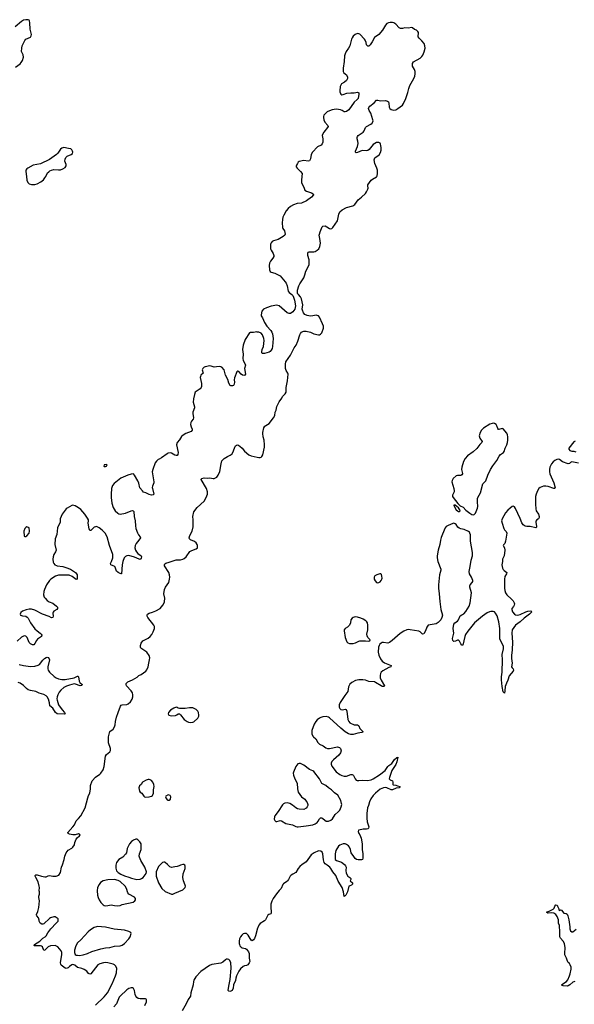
# Model space of a CAD drawing. Header units: inches. Extents: x 1474254 to 1647085, y 640389 to 772279.
# Tile 69 of 85: x 1605760 to 1615657, y 655224 to 672797. Entities that reach past the tile are written whole.
import ezdxf

# ---------------------------------------------------------------- set-up
doc = ezdxf.new("R2010")
doc.units = ezdxf.units.IN
doc.header["$MEASUREMENT"] = 0
for name, color, linetype in [('B6605', 7, 'Continuous'), ('B6606', 7, 'Continuous'), ('B6607', 7, 'Continuous'), ('B6615', 7, 'Continuous'), ('B6616', 7, 'Continuous'), ('B6617', 7, 'Continuous')]:
    doc.layers.add(name, color=color, linetype=linetype)

msp = doc.modelspace()

# ---------------------------------------------------------------- linework, layer by layer
at = {"layer": 'B6605', "color": 6, "elevation": 700}
for points in [[(1607112, 655208), (1607270, 655360), (1607325, 655430), (1607410, 655590), (1607472, 655732), (1607486, 655786), (1607491, 655870), (1607470, 655911), (1607450, 655930), (1607430, 655940), (1607330, 655964), (1607290, 655970), (1607255, 655965), (1607192, 655948), (1607153, 655927), (1607031, 655770), (1607010, 655764), (1606990, 655775), (1606957, 655817), (1606910, 655845), (1606870, 655861), (1606790, 655882), (1606743, 655923), (1606710, 655935), (1606690, 655929), (1606650, 655902), (1606623, 655877), (1606590, 655862), (1606570, 655869), (1606550, 655889), (1606501, 655921), (1606494, 655934), (1606490, 655970), (1606512, 656110), (1606509, 656149), (1606499, 656179), (1606442, 656250), (1606430, 656259), (1606390, 656273), (1606310, 656267), (1606270, 656249), (1606210, 656192), (1606190, 656185), (1606168, 656248), (1606150, 656264), (1606130, 656268), (1606065, 656265), (1606018, 656270), (1606024, 656290), (1606121, 656350), (1606174, 656406), (1606212, 656428), (1606230, 656446), (1606260, 656500), (1606314, 656570), (1606413, 656670), (1606444, 656710), (1606449, 656730), (1606444, 656750), (1606430, 656764), (1606390, 656784), (1606368, 656788), (1606312, 656770), (1606290, 656756), (1606190, 656662), (1606170, 656655), (1606156, 656656), (1606128, 656670), (1606109, 656710), (1606108, 656728), (1606095, 656770), (1606063, 656803), (1606058, 656818), (1606057, 656830), (1606081, 656879), (1606100, 656950), (1606114, 657070), (1606099, 657130), (1606103, 657157), (1606115, 657190), (1606115, 657230), (1606109, 657250), (1606113, 657310), (1606105, 657330), (1606092, 657410), (1606045, 657490), (1606036, 657510), (1606038, 657522), (1606047, 657533), (1606070, 657533), (1606150, 657510), (1606210, 657500), (1606230, 657502), (1606270, 657519), (1606290, 657521), (1606350, 657511), (1606409, 657511), (1606458, 657530), (1606490, 657574), (1606504, 657670), (1606526, 657714), (1606553, 657810), (1606563, 657870), (1606589, 657930), (1606626, 657974), (1606690, 658010), (1606710, 658031), (1606735, 658070), (1606746, 658114), (1606769, 658171), (1606786, 658194), (1606828, 658230), (1606838, 658250), (1606810, 658268), (1606751, 658249), (1606710, 658249), (1606650, 658259), (1606622, 658270), (1606619, 658290), (1606710, 658390), (1606735, 658425), (1606770, 658501), (1606810, 658539), (1606852, 658590), (1606930, 658730), (1606976, 658910), (1606990, 658952), (1607009, 658991), (1607024, 659070), (1607025, 659130), (1607053, 659210), (1607110, 659276), (1607189, 659330), (1607210, 659351), (1607249, 659410), (1607269, 659471), (1607292, 659650), (1607310, 659681), (1607369, 659730), (1607383, 659757), (1607379, 659790), (1607342, 659890), (1607345, 659990), (1607346, 660000)], [(1610000, 656568), (1609998, 656562), (1609970, 656449), (1609950, 656401), (1609930, 656374), (1609910, 656355), (1609890, 656368), (1609839, 656459), (1609808, 656488), (1609770, 656491), (1609750, 656481), (1609722, 656458), (1609701, 656430), (1609683, 656390), (1609675, 656350), (1609674, 656310), (1609680, 656290), (1609690, 656265), (1609710, 656243), (1609730, 656230), (1609790, 656219), (1609806, 656210), (1609842, 656162), (1609852, 656130), (1609855, 656050), (1609865, 655990), (1609855, 655965), (1609830, 655927), (1609810, 655915), (1609770, 655911), (1609750, 655901), (1609701, 655859), (1609670, 655817), (1609629, 655730), (1609617, 655690), (1609610, 655650), (1609576, 655570), (1609568, 655510), (1609549, 655470), (1609530, 655456), (1609510, 655450), (1609490, 655457), (1609482, 655470), (1609490, 655550), (1609513, 655667), (1609535, 655870), (1609525, 655970), (1609502, 656010), (1609490, 656022), (1609470, 656032), (1609450, 656030), (1609430, 656018), (1609384, 655976), (1609350, 655958), (1609190, 655932), (1609146, 655914), (1608990, 655810), (1608903, 655717), (1608867, 655653), (1608859, 655630), (1608853, 655570), (1608816, 655430), (1608805, 655370), (1608768, 655310), (1608730, 655230), (1608659, 655110)], [(1607995, 655205), (1608022, 655270), (1608024, 655304), (1608017, 655317), (1608005, 655325), (1607910, 655322), (1607875, 655330), (1607850, 655344), (1607831, 655371), (1607819, 655399), (1607807, 655470), (1607789, 655509), (1607770, 655516), (1607750, 655516), (1607710, 655506), (1607690, 655495), (1607670, 655482), (1607550, 655370), (1607536, 655350), (1607486, 655230), (1607441, 655179)]]:
    msp.add_lwpolyline(points, dxfattribs=at)
for points in [[(1608070, 659238), (1608050, 659236), (1608018, 659222), (1607953, 659187), (1607927, 659150), (1607899, 659121), (1607884, 659090), (1607896, 659030), (1607911, 659011), (1607939, 658990), (1607977, 658937), (1607990, 658926), (1608010, 658919), (1608070, 658927), (1608110, 658939), (1608129, 658951), (1608137, 658963), (1608145, 658990), (1608150, 659050), (1608161, 659110), (1608155, 659150), (1608137, 659190), (1608110, 659218), (1608090, 659232)], [(1608410, 658961), (1608370, 658941), (1608363, 658930), (1608365, 658910), (1608390, 658872), (1608406, 658866), (1608430, 658866), (1608453, 658887), (1608459, 658930), (1608448, 658950), (1608430, 658959)], [(1607830, 658169), (1607790, 658152), (1607756, 658130), (1607717, 658090), (1607675, 658005), (1607663, 657930), (1607650, 657901), (1607601, 657850), (1607530, 657810), (1607490, 657754), (1607477, 657710), (1607476, 657656), (1607490, 657606), (1607519, 657579), (1607566, 657546), (1607630, 657517), (1607710, 657493), (1607754, 657474), (1607850, 657449), (1607910, 657459), (1607936, 657470), (1607965, 657490), (1608019, 657561), (1608024, 657590), (1607995, 657670), (1607923, 657790), (1607897, 657850), (1607893, 657870), (1607899, 657910), (1607927, 657990), (1607930, 658010), (1607926, 658090), (1607905, 658125), (1607870, 658159), (1607850, 658169)], [(1608350, 657762), (1608330, 657762), (1608310, 657755), (1608270, 657722), (1608238, 657682), (1608198, 657590), (1608194, 657550), (1608198, 657510), (1608238, 657390), (1608298, 657290), (1608356, 657236), (1608470, 657190), (1608490, 657190), (1608530, 657206), (1608669, 657270), (1608695, 657290), (1608710, 657311), (1608716, 657330), (1608715, 657350), (1608681, 657430), (1608671, 657490), (1608676, 657550), (1608714, 657650), (1608715, 657690), (1608709, 657709), (1608690, 657722), (1608670, 657719), (1608631, 657709), (1608607, 657693), (1608570, 657681), (1608530, 657677), (1608470, 657663), (1608438, 657678), (1608400, 657720), (1608358, 657758)], [(1607450, 657452), (1607330, 657447), (1607250, 657427), (1607203, 657397), (1607177, 657363), (1607151, 657310), (1607144, 657250), (1607148, 657170), (1607158, 657130), (1607177, 657090), (1607210, 657042), (1607250, 656999), (1607270, 656987), (1607290, 656983), (1607330, 656986), (1607390, 657002), (1607449, 656989), (1607510, 656983), (1607550, 656989), (1607590, 657006), (1607782, 657050), (1607813, 657070), (1607825, 657090), (1607826, 657110), (1607810, 657136), (1607709, 657189), (1607690, 657213), (1607665, 657290), (1607642, 657330), (1607555, 657415), (1607516, 657436)], [(1607150, 656611), (1607130, 656610), (1607090, 656595), (1607025, 656555), (1606981, 656519), (1606850, 656376), (1606790, 656321), (1606760, 656270), (1606739, 656190), (1606736, 656150), (1606750, 656112), (1606770, 656101), (1606790, 656099), (1606830, 656097), (1606890, 656106), (1606970, 656129), (1607050, 656165), (1607210, 656215), (1607290, 656234), (1607370, 656240), (1607450, 656260), (1607550, 656267), (1607590, 656282), (1607630, 656310), (1607707, 656393), (1607729, 656430), (1607749, 656490), (1607743, 656503), (1607710, 656525), (1607630, 656550), (1607445, 656565), (1607290, 656603)]]:
    msp.add_lwpolyline(points, close=True, dxfattribs=at)
at = {"layer": 'B6606', "color": 6, "elevation": 700}
for points in [[(1605879, 670000), (1605888, 669930), (1605905, 669890), (1605930, 669868), (1605970, 669855), (1606030, 669853), (1606070, 669868), (1606138, 669902), (1606182, 669938), (1606208, 669972), (1606224, 670000)], [(1610000, 667223), (1609990, 667224), (1609930, 667216), (1609870, 667215), (1609861, 667210), (1609781, 667090), (1609750, 666990), (1609736, 666910), (1609745, 666830), (1609740, 666750), (1609750, 666716), (1609784, 666650), (1609788, 666630), (1609769, 666570), (1609787, 666470), (1609770, 666449), (1609738, 666450), (1609710, 666470), (1609670, 666518), (1609650, 666522), (1609636, 666510), (1609594, 666406), (1609589, 666370), (1609593, 666327), (1609586, 666294), (1609575, 666270), (1609558, 666262), (1609530, 666264), (1609518, 666270), (1609490, 666307), (1609474, 666374), (1609434, 666450), (1609411, 666550), (1609370, 666593), (1609330, 666610), (1609270, 666600), (1609230, 666598), (1609176, 666616), (1609150, 666617), (1609070, 666603), (1609050, 666593), (1609027, 666573), (1609016, 666550), (1609033, 666490), (1608994, 666450), (1608985, 666430), (1608983, 666410), (1609005, 666305), (1609006, 666250), (1608997, 666230), (1608980, 666210), (1608926, 666174), (1608893, 666147), (1608878, 666110), (1608860, 666030), (1608856, 665970), (1608878, 665890), (1608877, 665870), (1608850, 665790), (1608849, 665770), (1608864, 665690), (1608858, 665670), (1608825, 665630), (1608815, 665610), (1608810, 665570), (1608818, 665530), (1608836, 665490), (1608838, 665470), (1608818, 665450), (1608726, 665414), (1608677, 665383), (1608650, 665359), (1608610, 665296), (1608570, 665250), (1608558, 665210), (1608586, 665070), (1608582, 665038), (1608570, 665017), (1608550, 665017), (1608530, 665025), (1608470, 665063), (1608450, 665068), (1608410, 665059), (1608390, 665050), (1608290, 664975), (1608250, 664952), (1608230, 664946), (1608200, 664920), (1608178, 664890), (1608133, 664770), (1608125, 664730), (1608128, 664690), (1608154, 664550), (1608151, 664530), (1608129, 664470), (1608126, 664450), (1608127, 664430), (1608152, 664330), (1608142, 664318), (1608110, 664312), (1608070, 664320), (1608010, 664355), (1607970, 664366), (1607950, 664386), (1607904, 664444), (1607884, 664524), (1607866, 664566), (1607810, 664669), (1607789, 664689), (1607750, 664688), (1607690, 664668), (1607567, 664613), (1607443, 664517), (1607418, 664482), (1607400, 664430), (1607391, 664330), (1607394, 664270), (1607407, 664170), (1607426, 664090), (1607463, 664030), (1607510, 663988), (1607530, 663977), (1607550, 663973), (1607650, 663990), (1607750, 664033), (1607770, 664035), (1607786, 664030), (1607797, 664017), (1607804, 663930), (1607823, 663850), (1607824, 663764), (1607834, 663714), (1607861, 663641), (1607882, 663602), (1607908, 663570), (1607916, 663550), (1607906, 663530), (1607860, 663480), (1607839, 663450), (1607821, 663410), (1607813, 663370), (1607824, 663330), (1607842, 663302), (1607871, 663271), (1607926, 663230), (1607934, 663210), (1607930, 663189), (1607910, 663165), (1607890, 663168), (1607806, 663206), (1607710, 663234), (1607671, 663229), (1607650, 663217), (1607625, 663190), (1607602, 663130), (1607591, 663070), (1607575, 662910), (1607570, 662906), (1607550, 662912), (1607517, 662930), (1607490, 662955), (1607470, 663010), (1607455, 663035), (1607430, 663052), (1607385, 663070), (1607382, 663090), (1607401, 663130), (1607421, 663190), (1607424, 663224), (1607420, 663250), (1607362, 663410), (1607321, 663570), (1607283, 663630), (1607230, 663688), (1607176, 663730), (1607130, 663749), (1607110, 663748), (1607090, 663737), (1607030, 663681), (1607010, 663682), (1607000, 663710), (1606982, 663810), (1606988, 663850), (1606986, 663870), (1606970, 663903), (1606925, 663970), (1606850, 664055), (1606810, 664086), (1606750, 664121), (1606710, 664130), (1606690, 664125), (1606610, 664082), (1606590, 664067), (1606516, 663970), (1606484, 663890), (1606480, 663830), (1606475, 663810), (1606453, 663770), (1606437, 663730), (1606420, 663610), (1606394, 663530), (1606385, 663430), (1606408, 663330), (1606401, 663299), (1606372, 663250), (1606356, 663210), (1606352, 663170), (1606355, 663115), (1606368, 663090), (1606388, 663070), (1606414, 663054), (1606430, 663049), (1606530, 663037), (1606583, 663023), (1606669, 662989), (1606754, 662930), (1606775, 662910), (1606784, 662890), (1606788, 662812), (1606770, 662805), (1606697, 662857), (1606642, 662882), (1606510, 662885), (1606450, 662881), (1606397, 662863), (1606314, 662810), (1606292, 662788), (1606237, 662710), (1606200, 662630), (1606189, 662591), (1606186, 662530), (1606199, 662490), (1606212, 662470), (1606250, 662433), (1606285, 662410), (1606350, 662382), (1606415, 662330), (1606432, 662310), (1606435, 662290), (1606422, 662270), (1606370, 662241), (1606357, 662223), (1606352, 662208), (1606355, 662150), (1606350, 662126), (1606330, 662121), (1606286, 662146), (1606168, 662188), (1606030, 662260), (1605970, 662278), (1605930, 662277), (1605874, 662266), (1605810, 662239), (1605783, 662217), (1605768, 662190), (1605776, 662170), (1605810, 662156), (1605870, 662151), (1605896, 662136), (1605914, 662114), (1605950, 662030), (1606030, 661926), (1606070, 661890), (1606127, 661850), (1606146, 661830), (1606156, 661810), (1606152, 661790), (1606080, 661740), (1606062, 661718), (1606030, 661662), (1606010, 661642), (1605990, 661638), (1605955, 661655), (1605930, 661684), (1605891, 661770), (1605870, 661793), (1605850, 661800), (1605830, 661796), (1605790, 661775), (1605714, 661706)], [(1607346, 660000), (1607354, 660046), (1607370, 660091), (1607427, 660133), (1607450, 660178), (1607461, 660210), (1607468, 660272), (1607486, 660350), (1607520, 660430), (1607556, 660544), (1607570, 660563), (1607590, 660570), (1607670, 660578), (1607694, 660586), (1607738, 660622), (1607768, 660670), (1607776, 660710), (1607778, 660750), (1607770, 660785), (1607750, 660818), (1607665, 660910), (1607658, 660930), (1607661, 660950), (1607690, 660981), (1607770, 661015), (1607858, 661062), (1607887, 661093), (1607930, 661112), (1608009, 661170), (1608028, 661192), (1608050, 661250), (1608067, 661310), (1608077, 661370), (1608080, 661410), (1608071, 661450), (1608027, 661510), (1607923, 661583), (1607917, 661597), (1607915, 661630), (1607928, 661672), (1607958, 661710), (1608050, 661757), (1608091, 661789), (1608117, 661823), (1608144, 661870), (1608165, 661930), (1608163, 661970), (1608152, 661992), (1608045, 662130), (1608035, 662150), (1608032, 662170), (1608039, 662190), (1608072, 662208), (1608130, 662220), (1608190, 662246), (1608265, 662290), (1608316, 662350), (1608340, 662390), (1608346, 662410), (1608348, 662470), (1608333, 662550), (1608344, 662630), (1608360, 662670), (1608421, 662750), (1608436, 662810), (1608441, 662850), (1608436, 662890), (1608424, 662930), (1608346, 663050), (1608345, 663070), (1608350, 663085), (1608370, 663100), (1608425, 663115), (1608550, 663158), (1608630, 663157), (1608670, 663166), (1608697, 663183), (1608730, 663213), (1608797, 663303), (1608830, 663325), (1608909, 663351), (1608930, 663374), (1608934, 663410), (1608929, 663430), (1608910, 663459), (1608882, 663482), (1608810, 663515), (1608792, 663530), (1608785, 663550), (1608794, 663590), (1608838, 663670), (1608854, 663746), (1608857, 663870), (1608850, 663930), (1608867, 664013), (1608927, 664090), (1609050, 664205), (1609088, 664270), (1609111, 664330), (1609111, 664370), (1609091, 664430), (1608997, 664590), (1609001, 664599), (1609010, 664610), (1609050, 664618), (1609110, 664614), (1609150, 664618), (1609210, 664609), (1609230, 664610), (1609275, 664630), (1609301, 664670), (1609329, 664731), (1609353, 664870), (1609370, 664921), (1609390, 664948), (1609410, 664964), (1609470, 665004), (1609516, 665024), (1609549, 665050), (1609576, 665104), (1609597, 665170), (1609610, 665191), (1609630, 665206), (1609650, 665207), (1609690, 665186), (1609730, 665147), (1609770, 665095), (1609850, 665032), (1609890, 665016), (1610000, 664992)], [(1605750, 661290), (1605825, 661270), (1605950, 661251), (1606030, 661258), (1606090, 661276), (1606111, 661290), (1606170, 661364), (1606203, 661397), (1606230, 661414), (1606250, 661417), (1606270, 661412), (1606288, 661390), (1606290, 661370), (1606264, 661250), (1606262, 661210), (1606267, 661190), (1606291, 661150), (1606376, 661076), (1606412, 661052), (1606455, 661035), (1606510, 661024), (1606570, 661021), (1606730, 661048), (1606790, 661080), (1606798, 661078), (1606808, 661068), (1606822, 660990), (1606835, 660970), (1606875, 660930), (1606874, 660926), (1606868, 660912), (1606838, 660910), (1606758, 660938), (1606730, 660942), (1606650, 660922), (1606597, 660903), (1606550, 660876), (1606493, 660830), (1606467, 660793), (1606443, 660750), (1606429, 660711), (1606425, 660675), (1606429, 660650), (1606451, 660570), (1606517, 660477), (1606560, 660430), (1606570, 660410), (1606557, 660403), (1606430, 660411), (1606399, 660430), (1606350, 660510), (1606295, 660550), (1606293, 660607), (1606274, 660670), (1606251, 660710), (1606230, 660732), (1606190, 660752), (1606110, 660776), (1606050, 660810), (1605950, 660825), (1605910, 660839), (1605881, 660861), (1605830, 660913), (1605770, 660957), (1605730, 660967)]]:
    msp.add_lwpolyline(points, dxfattribs=at)
for points in [[(1607310, 664858), (1607270, 664855), (1607265, 664850), (1607262, 664830), (1607270, 664825), (1607290, 664825), (1607306, 664830), (1607316, 664844), (1607318, 664850)], [(1605890, 663744), (1605870, 663735), (1605850, 663715), (1605836, 663670), (1605841, 663581), (1605852, 663572), (1605870, 663576), (1605890, 663587), (1605927, 663630), (1605937, 663670), (1605930, 663728)], [(1608550, 660529), (1608510, 660512), (1608450, 660472), (1608415, 660430), (1608411, 660410), (1608424, 660384), (1608470, 660371), (1608539, 660381), (1608567, 660393), (1608590, 660411), (1608610, 660407), (1608630, 660390), (1608696, 660310), (1608750, 660270), (1608770, 660262), (1608810, 660256), (1608850, 660258), (1608870, 660265), (1608937, 660330), (1608956, 660364), (1608957, 660383), (1608950, 660430), (1608939, 660459), (1608910, 660487), (1608850, 660515), (1608790, 660515), (1608710, 660505), (1608610, 660503), (1608589, 660509), (1608570, 660524)]]:
    msp.add_lwpolyline(points, close=True, dxfattribs=at)
at = {"layer": 'B6607', "color": 6, "elevation": 700}
for points in [[(1605688, 671950), (1605770, 672010), (1605787, 672030), (1605811, 672069), (1605827, 672130), (1605822, 672170), (1605794, 672230), (1605796, 672290), (1605804, 672330), (1605850, 672427), (1605870, 672450), (1605950, 672484), (1605964, 672510), (1605968, 672530), (1605947, 672630), (1605942, 672742), (1605935, 672775), (1605926, 672786), (1605912, 672792), (1605870, 672797), (1605830, 672788), (1605790, 672765), (1605679, 672670)], [(1606224, 670000), (1606258, 670062), (1606277, 670083), (1606300, 670100), (1606330, 670114), (1606370, 670122), (1606450, 670118), (1606490, 670120), (1606530, 670134), (1606570, 670160), (1606590, 670190), (1606591, 670210), (1606563, 670270), (1606570, 670310), (1606585, 670335), (1606610, 670361), (1606676, 670390), (1606700, 670410), (1606706, 670430), (1606702, 670450), (1606690, 670474), (1606670, 670491), (1606630, 670501), (1606550, 670514), (1606514, 670506), (1606490, 670485), (1606443, 670417), (1606416, 670390), (1606290, 670303), (1606133, 670227), (1606001, 670199), (1605905, 670150), (1605885, 670135), (1605871, 670110), (1605867, 670090), (1605879, 670000)]]:
    msp.add_lwpolyline(points, dxfattribs=at)
at = {"layer": 'B6615', "color": 6, "elevation": 700}
for points in [[(1611000, 660000), (1611043, 659963), (1611078, 659898), (1611108, 659870), (1611177, 659837), (1611223, 659803), (1611250, 659790), (1611290, 659789), (1611430, 659817), (1611468, 659808), (1611487, 659787), (1611497, 659750), (1611487, 659710), (1611453, 659670), (1611357, 659590), (1611330, 659555), (1611320, 659530), (1611319, 659510), (1611330, 659476), (1611410, 659375), (1611470, 659327), (1611510, 659308), (1611550, 659297), (1611590, 659297), (1611670, 659323), (1611690, 659325), (1611702, 659322), (1611717, 659310), (1611747, 659247), (1611766, 659226), (1611781, 659221), (1611810, 659218), (1611883, 659223), (1611964, 659216), (1612030, 659229), (1612070, 659246), (1612181, 659319), (1612281, 659399), (1612332, 659470), (1612350, 659488), (1612399, 659521), (1612450, 659594), (1612490, 659631), (1612510, 659634), (1612490, 659549), (1612470, 659502), (1612402, 659398), (1612358, 659270), (1612355, 659250), (1612373, 659233), (1612412, 659210), (1612419, 659190), (1612416, 659150), (1612423, 659143), (1612470, 659135), (1612502, 659122), (1612551, 659110), (1612533, 659090), (1612478, 659082), (1612410, 659053), (1612390, 659054), (1612310, 659089), (1612290, 659093), (1612250, 659088), (1612190, 659063), (1612108, 658990), (1612070, 658950), (1612025, 658890), (1612003, 658837), (1611983, 658770), (1611964, 658730), (1611954, 658630), (1611956, 658544), (1611963, 658483), (1611988, 658390), (1611986, 658370), (1611970, 658357), (1611950, 658349), (1611890, 658349), (1611810, 658335), (1611805, 658330), (1611798, 658310), (1611811, 658270), (1611828, 658248), (1611851, 658190), (1611870, 658090), (1611874, 657990), (1611886, 657910), (1611883, 657830), (1611876, 657810), (1611859, 657801), (1611801, 657801), (1611770, 657807), (1611746, 657826), (1611725, 657865), (1611676, 657930), (1611661, 657990), (1611645, 658030), (1611630, 658052), (1611590, 658079), (1611566, 658086), (1611530, 658087), (1611470, 658063), (1611450, 658047), (1611399, 657970), (1611387, 657910), (1611387, 657830), (1611391, 657811), (1611413, 657793), (1611502, 657762), (1611558, 657718), (1611576, 657696), (1611584, 657670), (1611577, 657610), (1611586, 657566), (1611613, 657513), (1611651, 657490), (1611671, 657470), (1611671, 657449), (1611658, 657430), (1611701, 657390), (1611699, 657370), (1611679, 657350), (1611650, 657341), (1611636, 657330), (1611610, 657230), (1611579, 657170), (1611570, 657159), (1611550, 657149), (1611540, 657230), (1611517, 657310), (1611444, 657424), (1611403, 657523), (1611348, 657588), (1611310, 657649), (1611292, 657670), (1611249, 657710), (1611213, 657733), (1611196, 657756), (1611184, 657804), (1611170, 657909), (1611157, 657937), (1611135, 657955), (1611090, 657962), (1611013, 657930), (1610960, 657890), (1610870, 657765), (1610850, 657747), (1610800, 657720), (1610758, 657682), (1610732, 657648), (1610690, 657577), (1610632, 657548), (1610606, 657530), (1610589, 657511), (1610557, 657450), (1610541, 657430), (1610526, 657414), (1610470, 657376), (1610458, 657362), (1610426, 657290), (1610390, 657253), (1610344, 657196), (1610283, 657110), (1610257, 657063), (1610243, 657010), (1610242, 656978), (1610250, 656849), (1610240, 656840), (1610207, 656830), (1610185, 656815), (1610144, 656730), (1610130, 656716), (1610054, 656666), (1610026, 656634), (1610000, 656568)], [(1615666, 655630), (1615630, 655620), (1615575, 655570), (1615550, 655555), (1615530, 655551), (1615456, 655556), (1615441, 655561), (1615430, 655570), (1615470, 655603), (1615518, 655630), (1615541, 655659), (1615573, 655730), (1615585, 655770), (1615599, 655850), (1615598, 655890), (1615586, 655930), (1615572, 655952), (1615550, 655971), (1615536, 655996), (1615517, 656050), (1615489, 656110), (1615485, 656135), (1615493, 656230), (1615479, 656310), (1615458, 656350), (1615410, 656405), (1615398, 656430), (1615399, 656510), (1615390, 656630), (1615376, 656670), (1615374, 656730), (1615353, 656790), (1615326, 656826), (1615290, 656850), (1615250, 656854), (1615190, 656848), (1615182, 656850), (1615162, 656870), (1615210, 656884), (1615280, 656920), (1615298, 656942), (1615310, 656974), (1615330, 656999), (1615350, 656991), (1615358, 656978), (1615381, 656930), (1615381, 656910), (1615390, 656898), (1615410, 656912), (1615430, 656903), (1615470, 656850), (1615510, 656844), (1615532, 656832), (1615544, 656804), (1615559, 656730), (1615579, 656610), (1615580, 656570), (1615590, 656533), (1615610, 656516), (1615630, 656518), (1615690, 656563)]]:
    msp.add_lwpolyline(points, dxfattribs=at)
msp.add_lwpolyline([(1610750, 659523), (1610726, 659514), (1610685, 659470), (1610644, 659370), (1610641, 659350), (1610647, 659313), (1610670, 659247), (1610713, 659170), (1610717, 659070), (1610730, 659011), (1610790, 658930), (1610850, 658884), (1610874, 658850), (1610888, 658828), (1610899, 658790), (1610899, 658770), (1610892, 658750), (1610870, 658723), (1610830, 658704), (1610750, 658706), (1610715, 658715), (1610690, 658728), (1610630, 658780), (1610581, 658810), (1610530, 658822), (1610490, 658816), (1610470, 658805), (1610450, 658784), (1610375, 658665), (1610314, 658590), (1610304, 658570), (1610302, 658530), (1610310, 658503), (1610330, 658485), (1610350, 658486), (1610390, 658501), (1610410, 658504), (1610430, 658500), (1610510, 658452), (1610629, 658429), (1610690, 658398), (1610710, 658392), (1610730, 658390), (1610870, 658408), (1610990, 658426), (1611035, 658445), (1611068, 658472), (1611084, 658490), (1611110, 658536), (1611130, 658554), (1611150, 658553), (1611170, 658543), (1611208, 658508), (1611230, 658494), (1611270, 658493), (1611310, 658509), (1611343, 658537), (1611390, 658611), (1611443, 658657), (1611470, 658690), (1611498, 658750), (1611506, 658790), (1611505, 658810), (1611490, 658861), (1611435, 658955), (1611376, 658996), (1611325, 659050), (1611270, 659088), (1611225, 659130), (1611150, 659163), (1611110, 659250), (1611010, 659377), (1610990, 659391), (1610934, 659414), (1610830, 659493), (1610770, 659521)], close=True, dxfattribs=at)
at = {"layer": 'B6616', "color": 6, "elevation": 700}
for points in [[(1610000, 664992), (1610030, 664985), (1610050, 664983), (1610070, 664987), (1610081, 664999), (1610098, 665030), (1610128, 665170), (1610130, 665210), (1610121, 665290), (1610105, 665350), (1610096, 665410), (1610097, 665430), (1610118, 665510), (1610136, 665544), (1610150, 665556), (1610210, 665592), (1610290, 665690), (1610310, 665730), (1610320, 665790), (1610334, 665826), (1610349, 665891), (1610370, 665943), (1610390, 665979), (1610438, 666042), (1610452, 666070), (1610499, 666121), (1610516, 666150), (1610515, 666235), (1610538, 666350), (1610550, 666470), (1610543, 666490), (1610514, 666534), (1610502, 666570), (1610504, 666650), (1610512, 666690), (1610590, 666810), (1610658, 666942), (1610691, 666990), (1610722, 667058), (1610756, 667170), (1610770, 667199), (1610790, 667222), (1610810, 667234), (1610830, 667239), (1610870, 667239), (1610950, 667221), (1611011, 667191), (1611090, 667172), (1611110, 667173), (1611130, 667182), (1611152, 667210), (1611180, 667290), (1611179, 667330), (1611166, 667370), (1611108, 667490), (1611090, 667510), (1611070, 667519), (1611050, 667522), (1610990, 667510), (1610948, 667508), (1610890, 667516), (1610850, 667534), (1610827, 667567), (1610805, 667610), (1610801, 667630), (1610812, 667710), (1610790, 667815), (1610772, 667850), (1610733, 667890), (1610719, 667910), (1610716, 667970), (1610744, 668050), (1610759, 668081), (1610833, 668190), (1610850, 668241), (1610865, 668310), (1610896, 668364), (1610925, 668430), (1610928, 668470), (1610925, 668510), (1610900, 668590), (1610899, 668630), (1610910, 668648), (1610926, 668654), (1611008, 668652), (1611030, 668658), (1611070, 668681), (1611097, 668710), (1611115, 668750), (1611125, 668810), (1611118, 668890), (1611105, 668950), (1611108, 668970), (1611120, 669010), (1611159, 669101), (1611170, 669110), (1611210, 669119), (1611243, 669103), (1611290, 669070), (1611310, 669065), (1611330, 669073), (1611350, 669088), (1611431, 669209), (1611453, 669327), (1611473, 669367), (1611517, 669403), (1611594, 669446), (1611704, 669476), (1611739, 669501), (1611798, 669582), (1611861, 669630), (1611930, 669696), (1611950, 669725), (1611974, 669770), (1611976, 669790), (1611970, 669830), (1611975, 669850), (1612032, 669930), (1612053, 669950), (1612127, 669990), (1612133, 670000)], [(1610795, 670000), (1610788, 669930), (1610790, 669890), (1610805, 669850), (1610832, 669810), (1610850, 669756), (1610876, 669736), (1610970, 669709), (1610994, 669690), (1611000, 669670), (1610969, 669630), (1610878, 669562), (1610790, 669523), (1610710, 669516), (1610645, 669495), (1610590, 669464), (1610550, 669426), (1610517, 669383), (1610476, 669310), (1610458, 669270), (1610449, 669230), (1610444, 669170), (1610447, 669090), (1610456, 669070), (1610488, 669028), (1610495, 668970), (1610489, 668951), (1610464, 668930), (1610370, 668872), (1610291, 668849), (1610264, 668836), (1610246, 668814), (1610237, 668790), (1610233, 668750), (1610238, 668710), (1610246, 668686), (1610283, 668623), (1610293, 668590), (1610293, 668570), (1610279, 668541), (1610235, 668490), (1610216, 668450), (1610210, 668410), (1610216, 668330), (1610230, 668304), (1610250, 668290), (1610310, 668276), (1610410, 668224), (1610499, 668119), (1610516, 668096), (1610534, 668050), (1610550, 667950), (1610567, 667927), (1610619, 667890), (1610633, 667873), (1610646, 667846), (1610665, 667790), (1610681, 667690), (1610668, 667632), (1610654, 667606), (1610635, 667585), (1610590, 667555), (1610570, 667552), (1610530, 667567), (1610390, 667691), (1610350, 667704), (1610250, 667685), (1610164, 667656), (1610111, 667630), (1610083, 667597), (1610068, 667532), (1610071, 667510), (1610094, 667474), (1610129, 667390), (1610172, 667330), (1610244, 667250), (1610261, 667221), (1610272, 667190), (1610283, 667110), (1610274, 666966), (1610268, 666930), (1610250, 666897), (1610230, 666877), (1610210, 666865), (1610130, 666839), (1610090, 666839), (1610081, 666850), (1610078, 666870), (1610087, 666910), (1610113, 666967), (1610121, 667070), (1610116, 667110), (1610090, 667175), (1610070, 667200), (1610030, 667221), (1610000, 667223)], [(1615670, 665274), (1615650, 665260), (1615562, 665150), (1615560, 665130), (1615576, 665110), (1615610, 665098), (1615650, 665094), (1615684, 665084)], [(1615730, 664883), (1615610, 664903), (1615590, 664896), (1615570, 664877), (1615550, 664873), (1615448, 664908), (1615390, 664945), (1615370, 664953), (1615344, 664950), (1615309, 664931), (1615277, 664903), (1615250, 664869), (1615220, 664810), (1615212, 664770), (1615213, 664730), (1615223, 664690), (1615290, 664530), (1615317, 664443), (1615310, 664430), (1615290, 664431), (1615190, 664466), (1615150, 664472), (1615110, 664470), (1615050, 664450), (1615025, 664430), (1614998, 664390), (1614975, 664330), (1614967, 664290), (1614964, 664150), (1614968, 664070), (1614977, 664030), (1615017, 663970), (1615030, 663930), (1615029, 663910), (1615017, 663890), (1614990, 663870), (1614973, 663847), (1614969, 663830), (1614984, 663750), (1614981, 663739), (1614970, 663730), (1614870, 663749), (1614810, 663750), (1614779, 663759), (1614743, 663783), (1614719, 663819), (1614692, 663892), (1614610, 664075), (1614590, 664104), (1614577, 664110), (1614570, 664113), (1614550, 664108), (1614510, 664080), (1614470, 664045), (1614430, 663995), (1614372, 663890), (1614360, 663850), (1614367, 663810), (1614397, 663717), (1614410, 663695), (1614442, 663662), (1614450, 663630), (1614431, 663489), (1614419, 663450), (1614394, 663426), (1614389, 663411), (1614411, 663371), (1614418, 663330), (1614406, 663230), (1614396, 663204), (1614375, 663170), (1614376, 663130), (1614365, 663065), (1614374, 663010), (1614385, 662985), (1614404, 662964), (1614453, 662930), (1614448, 662910), (1614420, 662860), (1614409, 662811), (1614409, 662650), (1614417, 662610), (1614430, 662568), (1614450, 662530), (1614537, 662457), (1614563, 662423), (1614581, 662390), (1614587, 662370), (1614585, 662350), (1614573, 662327), (1614544, 662290), (1614541, 662270), (1614555, 662230), (1614589, 662189), (1614610, 662178), (1614650, 662172), (1614690, 662181), (1614794, 662230), (1614830, 662241), (1614884, 662244), (1614901, 662230), (1614857, 662190), (1614762, 662118), (1614690, 662048), (1614610, 661988), (1614575, 661950), (1614551, 661909), (1614543, 661850), (1614552, 661690), (1614551, 661549), (1614535, 661450), (1614537, 661397), (1614550, 661310), (1614539, 661250), (1614549, 661229), (1614564, 661210), (1614571, 661190), (1614567, 661170), (1614495, 661085), (1614473, 661007), (1614445, 660955), (1614426, 660894), (1614420, 660820), (1614410, 660775), (1614390, 660804), (1614370, 660895), (1614355, 661015), (1614357, 661070), (1614368, 661150), (1614373, 661370), (1614370, 661470), (1614391, 661570), (1614391, 661611), (1614377, 661650), (1614343, 661703), (1614329, 661749), (1614330, 661930), (1614310, 662050), (1614278, 662158), (1614250, 662205), (1614230, 662227), (1614210, 662237), (1614170, 662237), (1614141, 662230), (1614100, 662210), (1614018, 662150), (1613873, 662030), (1613755, 661885), (1613717, 661823), (1613703, 661790), (1613670, 661635), (1613650, 661633), (1613630, 661659), (1613608, 661708), (1613590, 661726), (1613570, 661722), (1613534, 661706), (1613510, 661702), (1613490, 661716), (1613486, 661750), (1613508, 661850), (1613495, 661930), (1613510, 662010), (1613526, 662030), (1613570, 662063), (1613590, 662085), (1613623, 662157), (1613650, 662178), (1613684, 662196), (1613723, 662237), (1613781, 662330), (1613801, 662390), (1613820, 662570), (1613793, 662667), (1613793, 662690), (1613801, 662710), (1613835, 662750), (1613845, 662770), (1613846, 662790), (1613822, 662850), (1613786, 662910), (1613782, 662950), (1613801, 663039), (1613818, 663150), (1613838, 663230), (1613841, 663290), (1613804, 663490), (1613802, 663602), (1613795, 663635), (1613785, 663650), (1613770, 663661), (1613690, 663699), (1613630, 663711), (1613603, 663723), (1613581, 663741), (1613547, 663787), (1613530, 663801), (1613510, 663809), (1613490, 663806), (1613404, 663770), (1613373, 663750), (1613352, 663728), (1613303, 663617), (1613282, 663558), (1613270, 663510), (1613259, 663430), (1613225, 663330), (1613210, 663230), (1613212, 663190), (1613223, 663130), (1613277, 662990), (1613275, 662970), (1613252, 662890), (1613232, 662708), (1613235, 662650), (1613248, 662550), (1613255, 662415), (1613278, 662270), (1613303, 662170), (1613295, 662130), (1613273, 662087), (1613230, 662040), (1613190, 662016), (1613050, 661989), (1613023, 661957), (1613004, 661890), (1612970, 661835), (1612949, 661829), (1612909, 661869), (1612881, 661881), (1612730, 661910), (1612690, 661913), (1612666, 661910), (1612614, 661886), (1612550, 661843), (1612405, 661715), (1612360, 661680), (1612330, 661670), (1612250, 661680), (1612230, 661679), (1612209, 661671), (1612187, 661653), (1612172, 661628), (1612163, 661597), (1612158, 661510), (1612170, 661455), (1612200, 661390), (1612230, 661350), (1612270, 661320), (1612388, 661270), (1612381, 661250), (1612345, 661235), (1612242, 661178), (1612210, 661150), (1612199, 661130), (1612190, 661090), (1612194, 661050), (1612208, 661008), (1612270, 660910), (1612261, 660899), (1612230, 660899), (1612210, 660906), (1612110, 660970), (1612090, 660977), (1611990, 660988), (1611930, 661009), (1611885, 661015), (1611810, 661014), (1611750, 661002), (1611685, 660970), (1611650, 660935), (1611630, 660890), (1611617, 660810), (1611562, 660738), (1611477, 660610), (1611461, 660570), (1611461, 660530), (1611470, 660505), (1611490, 660486), (1611518, 660482), (1611570, 660493), (1611587, 660487), (1611598, 660458), (1611616, 660310), (1611632, 660272), (1611653, 660250), (1611730, 660213), (1611790, 660210), (1611803, 660203), (1611812, 660192), (1611830, 660148), (1611887, 660090), (1611863, 660077), (1611795, 660065), (1611710, 660038), (1611670, 660037), (1611630, 660050), (1611570, 660085), (1611488, 660150), (1611290, 660336), (1611270, 660350), (1611230, 660361), (1611170, 660355), (1611135, 660345), (1611110, 660333), (1611070, 660303), (1611046, 660274), (1611016, 660224), (1610975, 660110), (1610974, 660050), (1610988, 660010), (1611000, 660000)]]:
    msp.add_lwpolyline(points, dxfattribs=at)
for points in [[(1614210, 665596), (1614190, 665593), (1614150, 665578), (1614036, 665504), (1613998, 665470), (1613976, 665430), (1613962, 665370), (1613969, 665329), (1614013, 665270), (1614004, 665250), (1613970, 665214), (1613919, 665141), (1613850, 665083), (1613748, 665012), (1613712, 664968), (1613682, 664910), (1613650, 664810), (1613646, 664770), (1613660, 664700), (1613659, 664690), (1613650, 664673), (1613630, 664665), (1613570, 664664), (1613550, 664656), (1613497, 664610), (1613476, 664570), (1613473, 664550), (1613508, 664428), (1613513, 664390), (1613511, 664369), (1613482, 664310), (1613485, 664290), (1613496, 664270), (1613580, 664160), (1613620, 664120), (1613676, 664096), (1613722, 664042), (1613790, 663987), (1613830, 663965), (1613850, 663961), (1613870, 663964), (1613895, 663990), (1613930, 664081), (1613936, 664110), (1613927, 664190), (1613932, 664250), (1613938, 664270), (1613984, 664350), (1614027, 664513), (1614076, 664564), (1614112, 664668), (1614161, 664770), (1614203, 664837), (1614276, 664930), (1614316, 665010), (1614342, 665038), (1614394, 665070), (1614405, 665090), (1614421, 665150), (1614452, 665210), (1614465, 665250), (1614471, 665291), (1614471, 665350), (1614463, 665390), (1614450, 665418), (1614390, 665492), (1614370, 665500), (1614310, 665481), (1614305, 665485), (1614290, 665502), (1614275, 665550), (1614263, 665570), (1614230, 665593)], [(1613510, 664134), (1613510, 664125), (1613551, 664050), (1613570, 664031), (1613590, 664019), (1613610, 664021), (1613618, 664030), (1613615, 664050), (1613590, 664083), (1613533, 664130)], [(1612189, 662909), (1612131, 662890), (1612097, 662870), (1612088, 662850), (1612088, 662810), (1612102, 662782), (1612130, 662755), (1612150, 662747), (1612170, 662751), (1612190, 662764), (1612210, 662787), (1612222, 662810), (1612226, 662830), (1612224, 662864), (1612215, 662895), (1612206, 662906)], [(1611750, 662138), (1611730, 662135), (1611710, 662128), (1611690, 662113), (1611672, 662088), (1611661, 662030), (1611647, 661990), (1611610, 661953), (1611568, 661930), (1611553, 661907), (1611550, 661890), (1611565, 661770), (1611596, 661696), (1611617, 661677), (1611645, 661665), (1611710, 661664), (1611750, 661676), (1611810, 661705), (1611830, 661710), (1611931, 661711), (1611990, 661703), (1612008, 661710), (1612013, 661727), (1611971, 661771), (1611959, 661799), (1611956, 661830), (1611971, 661910), (1611973, 661990), (1611965, 662030), (1611956, 662050), (1611937, 662070), (1611890, 662100), (1611850, 662117), (1611790, 662135)]]:
    msp.add_lwpolyline(points, close=True, dxfattribs=at)
at = {"layer": 'B6617', "color": 6, "elevation": 700}
msp.add_lwpolyline([(1612133, 670000), (1612139, 670010), (1612147, 670050), (1612147, 670110), (1612136, 670150), (1612098, 670230), (1612085, 670295), (1612096, 670330), (1612173, 670387), (1612196, 670424), (1612208, 670470), (1612212, 670510), (1612207, 670550), (1612198, 670578), (1612190, 670591), (1612170, 670605), (1612130, 670606), (1612096, 670590), (1612070, 670570), (1611997, 670483), (1611970, 670462), (1611950, 670456), (1611870, 670462), (1611790, 670426), (1611762, 670422), (1611750, 670430), (1611754, 670450), (1611787, 670533), (1611800, 670590), (1611795, 670630), (1611784, 670670), (1611783, 670697), (1611786, 670710), (1611800, 670730), (1611891, 670789), (1611907, 670813), (1611930, 670873), (1611950, 670890), (1612027, 670933), (1612047, 670950), (1612056, 670964), (1612065, 670990), (1612064, 671010), (1612026, 671126), (1611994, 671174), (1611986, 671210), (1611991, 671230), (1612008, 671252), (1612086, 671314), (1612130, 671362), (1612150, 671361), (1612172, 671352), (1612206, 671346), (1612290, 671355), (1612324, 671344), (1612339, 671330), (1612349, 671310), (1612355, 671235), (1612367, 671210), (1612390, 671193), (1612430, 671181), (1612470, 671189), (1612510, 671210), (1612590, 671274), (1612610, 671302), (1612648, 671390), (1612684, 671496), (1612702, 671570), (1612719, 671621), (1612796, 671750), (1612814, 671790), (1612820, 671830), (1612816, 671870), (1612803, 671910), (1612769, 671969), (1612770, 672015), (1612790, 672046), (1612904, 672110), (1612939, 672141), (1612955, 672165), (1612979, 672221), (1612996, 672290), (1612991, 672330), (1612976, 672370), (1612939, 672419), (1612887, 672467), (1612873, 672490), (1612874, 672570), (1612867, 672587), (1612841, 672610), (1612803, 672623), (1612770, 672649), (1612750, 672657), (1612697, 672643), (1612630, 672649), (1612590, 672638), (1612557, 672637), (1612530, 672650), (1612470, 672719), (1612439, 672739), (1612410, 672749), (1612370, 672749), (1612340, 672740), (1612314, 672726), (1612290, 672702), (1612233, 672607), (1612170, 672533), (1612090, 672478), (1612050, 672399), (1612016, 672350), (1611990, 672325), (1611970, 672324), (1611964, 672330), (1611950, 672349), (1611940, 672390), (1611925, 672430), (1611912, 672450), (1611830, 672538), (1611810, 672547), (1611790, 672550), (1611747, 672533), (1611710, 672503), (1611690, 672473), (1611681, 672450), (1611652, 672328), (1611630, 672290), (1611585, 672230), (1611565, 672190), (1611554, 672150), (1611550, 672050), (1611534, 671930), (1611535, 671870), (1611546, 671846), (1611590, 671810), (1611598, 671798), (1611608, 671770), (1611607, 671750), (1611589, 671710), (1611557, 671683), (1611505, 671650), (1611488, 671630), (1611476, 671604), (1611473, 671527), (1611474, 671510), (1611489, 671469), (1611510, 671457), (1611530, 671459), (1611595, 671485), (1611670, 671492), (1611730, 671490), (1611790, 671502), (1611800, 671500), (1611810, 671492), (1611810, 671470), (1611799, 671390), (1611785, 671370), (1611730, 671323), (1611636, 671190), (1611590, 671156), (1611570, 671150), (1611550, 671151), (1611515, 671175), (1611487, 671187), (1611450, 671196), (1611410, 671198), (1611334, 671186), (1611290, 671173), (1611248, 671150), (1611216, 671124), (1611190, 671090), (1611184, 671070), (1611182, 671050), (1611188, 671012), (1611205, 670970), (1611259, 670910), (1611264, 670890), (1611252, 670870), (1611187, 670790), (1611163, 670750), (1611160, 670730), (1611170, 670670), (1611171, 670631), (1611170, 670609), (1611160, 670580), (1611141, 670559), (1611074, 670526), (1610986, 670434), (1610964, 670390), (1610947, 670313), (1610930, 670278), (1610910, 670270), (1610830, 670281), (1610750, 670264), (1610727, 670253), (1610718, 670230), (1610697, 670203), (1610691, 670190), (1610696, 670170), (1610711, 670150), (1610773, 670090), (1610800, 670050), (1610795, 670000)], dxfattribs=at)

doc.saveas('drawing.dxf')
